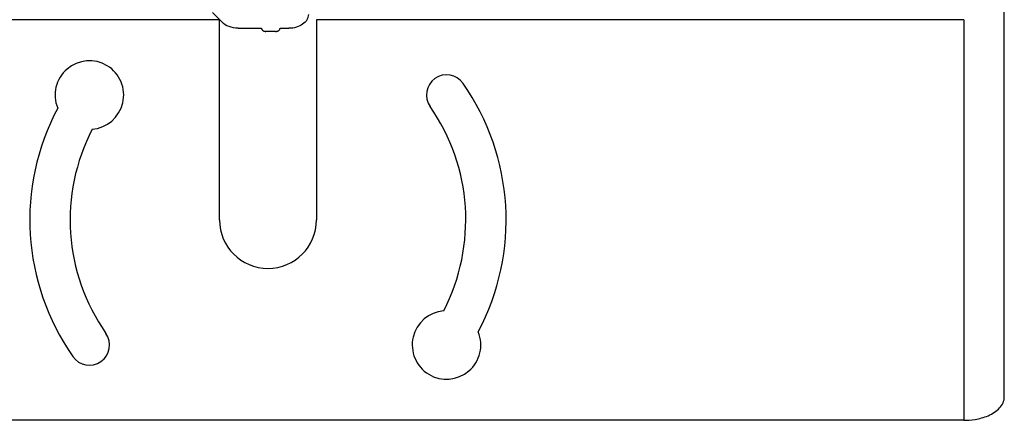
# Model space of a CAD drawing. Header units: millimetres. Extents: x -103 to 103, y 0 to 140.
# Tile 21 of 29: x -31 to 91, y 0 to 50. Entities that reach past the tile are written whole.
import ezdxf

# ---------------------------------------------------------------- set-up
doc = ezdxf.new("R2010")
doc.units = ezdxf.units.MM

msp = doc.modelspace()

# ---------------------------------------------------------------- linework, layer by layer
at = {"color": 7, "linetype": 'Continuous', "lineweight": 25}
for p, q in [((91.2, 2.89), (91.2, 95.4)), ((-6.86, 50.56), (-5.69, 49.33)), ((-6, 49.65), (-86.2, 49.65)), ((-6, 24.83), (-6, 49.65)), ((86.2, 49.65), (6, 49.65)), ((6, 49.65), (6, 24.83)), ((86.2, 49.65), (86.2, 0)), ((-3.7, 48.59), (-0.8, 48.59)), ((0.95, 48.2), (-0.25, 48.2)), ((1.5, 48.59), (2.6, 48.59)), ((86.2, 0), (-86.2, 0))]:
    msp.add_line(p, q, dxfattribs=at)
for centre, radius, start, end in [((-22.12, 40.31), 4.25, 274.7699, 202.5363), ((22.12, 40.31), 2.5, 35, 215), ((0, 24.83), 29.5, 331.9818, 35), ((0, 24.83), 29.5, 151.9818, 215), ((0, 24.83), 24.5, 332.6622, 35), ((0, 24.83), 24.5, 152.6622, 215), ((0, 24.83), 6, 180, 0), ((22.12, 9.34), 4.25, 94.7699, 22.5363), ((-22.12, 9.34), 2.5, 215, 35)]:
    msp.add_arc(centre, radius, start, end, dxfattribs=at)
for points, knots in [([(5, 50.28), (5, 50.06), (4.94, 49.84), (4.7, 49.43), (4.52, 49.24), (4.07, 48.93), (3.81, 48.8), (3.23, 48.63), (2.91, 48.59), (2.6, 48.59)], [0, 0, 0, 0, 0.25, 0.25, 0.5, 0.5, 0.75, 0.75, 1, 1, 1, 1]), ([(-3.7, 48.59), (-4.09, 48.59), (-4.48, 48.66), (-5.17, 48.92), (-5.47, 49.11), (-5.69, 49.33)], [0, 0, 0, 0, 0.5, 0.5, 1, 1, 1, 1]), ([(-0.8, 48.59), (-0.8, 48.57), (-0.8, 48.54), (-0.78, 48.49), (-0.76, 48.43), (-0.71, 48.37), (-0.64, 48.31), (-0.55, 48.26), (-0.46, 48.22), (-0.35, 48.2), (-0.28, 48.2), (-0.25, 48.2)], [0, 0, 0, 0, 0.079547, 0.159173, 0.240127, 0.368415, 0.500064, 0.628207, 0.760004, 0.879083, 1, 1, 1, 1]), ([(0.95, 48.2), (0.97, 48.2), (1.02, 48.2), (1.09, 48.21), (1.17, 48.23), (1.25, 48.26), (1.34, 48.31), (1.41, 48.37), (1.46, 48.44), (1.49, 48.51), (1.5, 48.56), (1.5, 48.59)], [0, 0, 0, 0, 0.079547, 0.159173, 0.240127, 0.368415, 0.500064, 0.628207, 0.760004, 0.879083, 1, 1, 1, 1]), ([(86.2, 0), (86.62, 0), (87.09, 0.03), (87.86, 0.16), (88.12, 0.22), (88.66, 0.37), (88.93, 0.46), (89.47, 0.69), (89.73, 0.83), (90.21, 1.15), (90.43, 1.33), (90.8, 1.73), (90.95, 1.95), (91.15, 2.41), (91.2, 2.65), (91.2, 2.89)], [0, 0, 0, 0, 0.25, 0.25, 0.375, 0.375, 0.5, 0.5, 0.625, 0.625, 0.75, 0.75, 0.875, 0.875, 1, 1, 1, 1])]:
    msp.add_open_spline(points, degree=3, knots=knots, dxfattribs=at)

doc.saveas('drawing.dxf')
